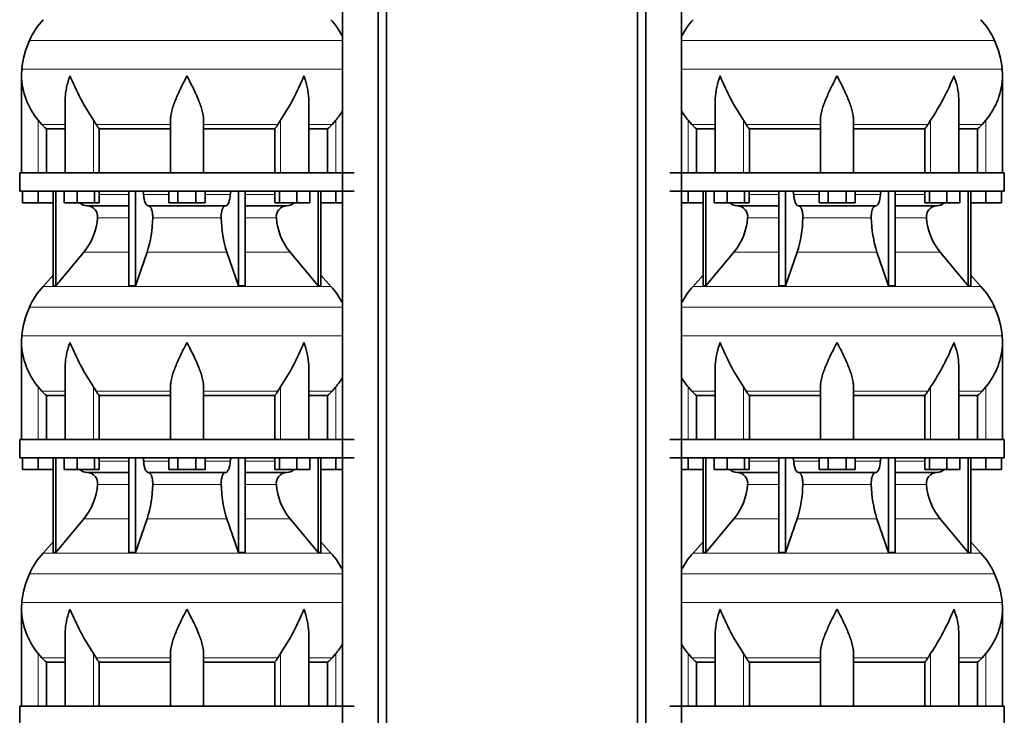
# Model space of a CAD drawing. Header units: millimetres. Extents: x 166 to 773, y -2574 to 1941.
# Tile 16 of 20: x 171 to 707, y 677 to 1055. Entities that reach past the tile are written whole.
import ezdxf

# ---------------------------------------------------------------- set-up
doc = ezdxf.new("R2010")
doc.units = ezdxf.units.MM
doc.layers.add('LOW_134-12', color=7, linetype='Continuous')
doc.layers.add('VSI134_DIFFUSORE', color=7, linetype='Continuous')

# ---------------------------------------------------------------- blocks, each defined once
blk = doc.blocks.new('SE')
at = {"layer": 'LOW_134-12', "color": 7, "linetype": 'Continuous', "lineweight": 35}
for p, q in [((346.64, 1427.18), (346.64, -329.32)), ((366.02, -329.32), (366.02, 1427.18)), ((370.57, -329.32), (370.57, 1427.18)), ((346.57, 1107.18), (346.57, 972.18)), ((346.57, 962.18), (346.57, 827.18)), ((346.57, 817.18), (346.57, 682.18))]:
    blk.add_line(p, q, dxfattribs=at)
at = {"layer": 'VSI134_DIFFUSORE', "color": 4, "linetype": 'Continuous', "lineweight": 9}
for p, q in [((346.57, 1044.17), (176.34, 1044.17)), ((172.18, 1028.54), (346.57, 1028.54)), ((181.01, 972.18), (181.01, 1000.78)), ((183.02, 998.48), (195.73, 998.48)), ((211.09, 972.18), (211.09, 1000.78)), ((212.52, 998.48), (253.01, 998.48)), ((271.01, 998.48), (311.5, 998.48)), ((312.92, 972.18), (312.92, 1000.78)), ((328.28, 998.48), (340.99, 998.48)), ((343.01, 972.18), (343.01, 1000.78)), ((214.21, 960.41), (230.31, 960.41)), ((238.43, 960.41), (252.19, 960.41)), ((271.82, 960.41), (285.58, 960.41)), ((293.7, 960.41), (309.8, 960.41)), ((230.31, 947.64), (213.38, 947.64)), ((280.62, 947.64), (243.39, 947.64)), ((310.63, 947.64), (293.7, 947.64)), ((205.86, 928.94), (230.31, 928.94)), ((240.28, 928.94), (283.73, 928.94)), ((293.7, 928.94), (318.15, 928.94)), ((183.71, 910.43), (340.3, 910.43)), ((346.57, 899.17), (176.34, 899.17)), ((172.18, 883.54), (346.57, 883.54)), ((181.01, 827.18), (181.01, 855.78)), ((183.02, 853.48), (195.73, 853.48)), ((211.09, 827.18), (211.09, 855.78)), ((212.52, 853.48), (253.01, 853.48)), ((271.01, 853.48), (311.5, 853.48)), ((312.92, 827.18), (312.92, 855.78)), ((328.28, 853.48), (340.99, 853.48)), ((343.01, 827.18), (343.01, 855.78)), ((214.21, 815.41), (230.31, 815.41)), ((238.43, 815.41), (252.19, 815.41)), ((271.82, 815.41), (285.58, 815.41)), ((293.7, 815.41), (309.8, 815.41)), ((230.31, 802.64), (213.38, 802.64)), ((280.62, 802.64), (243.39, 802.64)), ((310.63, 802.64), (293.7, 802.64)), ((205.86, 783.94), (230.31, 783.94)), ((240.28, 783.94), (283.73, 783.94)), ((293.7, 783.94), (318.15, 783.94)), ((183.71, 765.43), (340.3, 765.43)), ((346.57, 754.17), (176.34, 754.17)), ((172.18, 738.54), (346.57, 738.54)), ((181.01, 682.18), (181.01, 710.78)), ((183.02, 708.48), (195.73, 708.48)), ((211.09, 682.18), (211.09, 710.78)), ((212.52, 708.48), (253.01, 708.48)), ((271.01, 708.48), (311.5, 708.48)), ((312.92, 682.18), (312.92, 710.78)), ((328.28, 708.48), (340.99, 708.48)), ((343.01, 682.18), (343.01, 710.78))]:
    blk.add_line(p, q, dxfattribs=at)
at = {"layer": 'VSI134_DIFFUSORE', "color": 7, "linetype": 'Continuous', "lineweight": 35}
for p, q in [((172.01, 1024.92), (172.01, 972.18)), ((195.73, 1011.54), (195.73, 972.18)), ((328.28, 972.18), (328.28, 1011.54)), ((183.02, 998.48), (181.01, 1000.78)), ((212.52, 998.48), (211.09, 1000.78)), ((253.01, 972.18), (253.01, 1000.78)), ((271.01, 972.18), (271.01, 1000.78)), ((312.92, 1000.78), (311.5, 998.48)), ((343.01, 1000.78), (340.99, 998.48)), ((185.53, 996.04), (195.73, 996.04)), ((185.53, 972.18), (185.53, 996.04)), ((214.3, 996.04), (253.01, 996.04)), ((214.3, 972.18), (214.3, 996.04)), ((271.01, 996.04), (309.72, 996.04)), ((309.72, 996.04), (309.72, 972.18)), ((328.28, 996.04), (338.48, 996.04)), ((338.48, 996.04), (338.48, 972.18)), ((353.01, 972.18), (171.01, 972.18)), ((171.01, 972.18), (171.01, 962.18)), ((171.01, 962.18), (353.01, 962.18)), ((172.51, 955.78), (172.51, 962.18)), ((172.51, 955.78), (172.51, 962.18)), ((181.01, 955.78), (181.01, 962.18)), ((189.18, 962.18), (189.18, 910.73)), ((190.71, 962.18), (190.71, 910.73)), ((195.25, 955.78), (195.25, 962.18)), ((202.19, 955.78), (202.19, 962.18)), ((211.67, 955.78), (211.67, 962.18)), ((214.21, 955.78), (214.21, 962.18)), ((230.31, 962.18), (230.31, 910.73)), ((234, 962.18), (234, 910.73)), ((252.19, 955.78), (252.19, 962.18)), ((257.1, 955.78), (257.1, 962.18)), ((266.91, 955.78), (266.91, 962.18)), ((271.82, 955.78), (271.82, 962.18)), ((290.01, 962.18), (290.01, 910.73)), ((293.7, 962.18), (293.7, 910.73)), ((309.8, 955.78), (309.8, 962.18)), ((312.34, 955.78), (312.34, 962.18)), ((321.82, 955.78), (321.82, 962.18)), ((328.76, 955.78), (328.76, 962.18)), ((333.3, 962.18), (333.3, 910.73)), ((334.83, 962.18), (334.83, 910.73)), ((343.01, 955.78), (343.01, 962.18)), ((181.01, 955.78), (172.51, 955.78)), ((189.18, 955.78), (181.01, 955.78)), ((202.19, 955.78), (195.25, 955.78)), ((211.67, 955.78), (202.19, 955.78)), ((207.83, 954.18), (230.31, 954.18)), ((214.21, 955.78), (211.67, 955.78)), ((241.1, 954.18), (282.91, 954.18)), ((257.1, 955.78), (252.19, 955.78)), ((266.91, 955.78), (257.1, 955.78)), ((271.82, 955.78), (266.91, 955.78)), ((293.7, 954.18), (316.18, 954.18)), ((312.34, 955.78), (309.8, 955.78)), ((321.82, 955.78), (312.34, 955.78)), ((328.76, 955.78), (321.82, 955.78)), ((343.01, 955.78), (334.83, 955.78)), ((346.57, 955.78), (343.01, 955.78)), ((190.71, 910.73), (205.86, 928.94)), ((234, 910.73), (240.28, 928.94)), ((283.73, 928.94), (290.01, 910.73)), ((318.15, 928.94), (333.3, 910.73)), ((189.18, 916.5), (183.71, 910.43)), ((340.3, 910.43), (334.83, 916.5)), ((189.18, 910.73), (190.71, 910.73)), ((230.31, 910.73), (234, 910.73)), ((290.01, 910.73), (293.7, 910.73)), ((333.3, 910.73), (334.83, 910.73)), ((172.01, 879.92), (172.01, 827.18)), ((195.73, 866.54), (195.73, 827.18)), ((328.28, 827.18), (328.28, 866.54)), ((183.02, 853.48), (181.01, 855.78)), ((212.52, 853.48), (211.09, 855.78)), ((253.01, 827.18), (253.01, 855.78)), ((271.01, 827.18), (271.01, 855.78)), ((312.92, 855.78), (311.5, 853.48)), ((343.01, 855.78), (340.99, 853.48)), ((185.53, 851.04), (195.73, 851.04)), ((185.53, 827.18), (185.53, 851.04)), ((214.3, 851.04), (253.01, 851.04)), ((214.3, 827.18), (214.3, 851.04)), ((271.01, 851.04), (309.72, 851.04)), ((309.72, 851.04), (309.72, 827.18)), ((328.28, 851.04), (338.48, 851.04)), ((338.48, 851.04), (338.48, 827.18)), ((353.01, 827.18), (171.01, 827.18)), ((171.01, 827.18), (171.01, 817.18)), ((171.01, 817.18), (353.01, 817.18)), ((172.51, 810.78), (172.51, 817.18)), ((172.51, 810.78), (172.51, 817.18)), ((181.01, 810.78), (181.01, 817.18)), ((189.18, 817.18), (189.18, 765.73)), ((190.71, 817.18), (190.71, 765.73)), ((195.25, 810.78), (195.25, 817.18)), ((202.19, 810.78), (202.19, 817.18)), ((211.67, 810.78), (211.67, 817.18)), ((214.21, 810.78), (214.21, 817.18)), ((230.31, 817.18), (230.31, 765.73)), ((234, 817.18), (234, 765.73)), ((252.19, 810.78), (252.19, 817.18)), ((257.1, 810.78), (257.1, 817.18)), ((266.91, 810.78), (266.91, 817.18)), ((271.82, 810.78), (271.82, 817.18)), ((290.01, 817.18), (290.01, 765.73)), ((293.7, 817.18), (293.7, 765.73)), ((309.8, 810.78), (309.8, 817.18)), ((312.34, 810.78), (312.34, 817.18)), ((321.82, 810.78), (321.82, 817.18)), ((328.76, 810.78), (328.76, 817.18)), ((333.3, 817.18), (333.3, 765.73)), ((334.83, 817.18), (334.83, 765.73)), ((343.01, 810.78), (343.01, 817.18)), ((181.01, 810.78), (172.51, 810.78)), ((189.18, 810.78), (181.01, 810.78)), ((202.19, 810.78), (195.25, 810.78)), ((211.67, 810.78), (202.19, 810.78)), ((207.83, 809.18), (230.31, 809.18)), ((214.21, 810.78), (211.67, 810.78)), ((241.1, 809.18), (282.91, 809.18)), ((257.1, 810.78), (252.19, 810.78)), ((266.91, 810.78), (257.1, 810.78)), ((271.82, 810.78), (266.91, 810.78)), ((293.7, 809.18), (316.18, 809.18)), ((312.34, 810.78), (309.8, 810.78)), ((321.82, 810.78), (312.34, 810.78)), ((328.76, 810.78), (321.82, 810.78)), ((343.01, 810.78), (334.83, 810.78)), ((346.57, 810.78), (343.01, 810.78)), ((190.71, 765.73), (205.86, 783.94)), ((234, 765.73), (240.28, 783.94)), ((283.73, 783.94), (290.01, 765.73)), ((318.15, 783.94), (333.3, 765.73)), ((189.18, 771.5), (183.71, 765.43)), ((340.3, 765.43), (334.83, 771.5)), ((189.18, 765.73), (190.71, 765.73)), ((230.31, 765.73), (234, 765.73)), ((290.01, 765.73), (293.7, 765.73)), ((333.3, 765.73), (334.83, 765.73)), ((172.01, 734.92), (172.01, 682.18)), ((195.73, 721.54), (195.73, 682.18)), ((328.28, 682.18), (328.28, 721.54)), ((183.02, 708.48), (181.01, 710.78)), ((212.52, 708.48), (211.09, 710.78)), ((253.01, 682.18), (253.01, 710.78)), ((271.01, 682.18), (271.01, 710.78)), ((312.92, 710.78), (311.5, 708.48)), ((343.01, 710.78), (340.99, 708.48)), ((185.53, 706.04), (195.73, 706.04)), ((185.53, 682.18), (185.53, 706.04)), ((214.3, 706.04), (253.01, 706.04)), ((214.3, 682.18), (214.3, 706.04)), ((271.01, 706.04), (309.72, 706.04)), ((309.72, 706.04), (309.72, 682.18)), ((328.28, 706.04), (338.48, 706.04)), ((338.48, 706.04), (338.48, 682.18)), ((353.01, 682.18), (171.01, 682.18)), ((171.01, 682.18), (171.01, 672.18))]:
    blk.add_line(p, q, dxfattribs=at)
for centre, radius, start, end in [((216.41, 1025.98), 44, 138, 155.5912), ((307.61, 1025.98), 44, 27.6842, 42), ((220.96, 1023.92), 49, 155.5912, 174.5826), ((210.51, 1024.91), 38.5, 174.5826, 180.0352), ((210.7, 1025.59), 38.7, 181.0159, 219.8906), ((336.7, 1082.45), 149.83, 202.585, 213.0327), ((201.79, 1074.81), 133.53, 326.3278, 338.0546), ((313.31, 1025.59), 38.7, 320.1094, 329.446), ((245.66, 1020.72), 39.91, 213.8601, 218.2043), ((278.38, 1020.7), 39.88, 321.7938, 326.1418), ((208.06, 960.86), 6.68, 229.5852, 268.0094), ((207.55, 948.32), 5.87, 353.3223, 87.2173), ((316.44, 948.34), 5.85, 92.5772, 186.8833), ((315.95, 960.86), 6.68, 271.9979, 310.3729), ((180.07, 950.16), 33.4, 320.5472, 355.6594), ((178.44, 948.84), 64.97, 342.1602, 358.9354), ((347.08, 949.09), 66.48, 181.2569, 197.6475), ((344.04, 950.21), 33.51, 184.3996, 219.3938), ((216.41, 880.98), 44, 138, 155.5912), ((307.61, 880.98), 44, 27.6842, 42), ((220.96, 878.92), 49, 155.5912, 174.5826), ((210.51, 879.91), 38.5, 174.5826, 180.0352), ((210.7, 880.59), 38.7, 181.0159, 219.8906), ((336.7, 937.45), 149.83, 202.585, 213.0327), ((201.79, 929.81), 133.53, 326.3278, 338.0546), ((313.31, 880.59), 38.7, 320.1094, 329.446), ((245.66, 875.72), 39.91, 213.8601, 218.2043), ((278.38, 875.7), 39.88, 321.7938, 326.1418), ((208.06, 815.86), 6.68, 229.5852, 268.0094), ((207.55, 803.32), 5.87, 353.3223, 87.2173), ((316.44, 803.34), 5.85, 92.5772, 186.8833), ((315.95, 815.86), 6.68, 271.9979, 310.3729), ((180.07, 805.16), 33.4, 320.5472, 355.6594), ((178.44, 803.84), 64.97, 342.1602, 358.9354), ((347.08, 804.09), 66.48, 181.2569, 197.6475), ((344.04, 805.21), 33.51, 184.3996, 219.3938), ((216.41, 735.98), 44, 138, 155.5912), ((307.61, 735.98), 44, 27.6842, 42), ((220.96, 733.92), 49, 155.5912, 174.5826), ((210.51, 734.91), 38.5, 174.5826, 180.0352), ((210.7, 735.59), 38.7, 181.0159, 219.8906), ((336.7, 792.45), 149.83, 202.585, 213.0327), ((201.79, 784.81), 133.53, 326.3278, 338.0546), ((313.31, 735.59), 38.7, 320.1094, 329.446), ((245.66, 730.72), 39.91, 213.8601, 218.2043), ((278.38, 730.7), 39.88, 321.7938, 326.1418)]:
    blk.add_arc(centre, radius, start, end, dxfattribs=at)
for points, knots in [([(198.37, 1024.91), (198.27, 1024.65), (198.18, 1024.39), (198, 1023.86), (197.91, 1023.6), (197.66, 1022.82), (197.5, 1022.3), (197.04, 1020.74), (196.77, 1019.71), (196.32, 1017.63), (196.14, 1016.59), (195.87, 1014.54), (195.78, 1013.52), (195.74, 1012.18), (195.73, 1011.86), (195.73, 1011.53)], [0, 0, 0, 0, 0.03125, 0.03125, 0.0625, 0.0625, 0.125, 0.125, 0.25, 0.25, 0.375, 0.375, 0.5, 0.5, 0.5400162, 0.5400162, 0.5400162, 0.5400162]), ([(262.01, 1024.91), (261.87, 1024.65), (261.74, 1024.39), (261.47, 1023.86), (261.34, 1023.6), (260.94, 1022.82), (260.68, 1022.3), (259.89, 1020.74), (259.38, 1019.71), (258.36, 1017.63), (257.87, 1016.59), (256.92, 1014.54), (256.47, 1013.52), (255.62, 1011.49), (255.23, 1010.48), (254.69, 1008.98), (254.51, 1008.48), (254.19, 1007.48), (254.04, 1006.98), (253.63, 1005.5), (253.41, 1004.53), (253.1, 1002.63), (253.01, 1001.69), (253.01, 1000.78)], [0, 0, 0, 0, 0.03125, 0.03125, 0.0625, 0.0625, 0.125, 0.125, 0.25, 0.25, 0.375, 0.375, 0.5, 0.5, 0.625, 0.625, 0.6875, 0.6875, 0.75, 0.75, 0.875, 0.875, 1, 1, 1, 1]), ([(271.01, 1000.78), (271.01, 1002.61), (270.66, 1004.51), (269.56, 1008.46), (268.81, 1010.47), (266.27, 1016.55), (264.12, 1020.76), (262.01, 1024.91)], [0, 0, 0, 0, 0.25, 0.25, 0.5, 0.5, 1, 1, 1, 1]), ([(328.28, 1011.53), (328.28, 1011.87), (328.27, 1012.21), (328.19, 1014.6), (327.91, 1016.64), (327.23, 1019.72), (326.97, 1020.75), (326.52, 1022.3), (326.35, 1022.82), (326.1, 1023.6), (325.97, 1023.99), (325.83, 1024.39), (325.74, 1024.65), (325.69, 1024.78), (325.65, 1024.91)], [0.4588627, 0.4588627, 0.4588627, 0.4588627, 0.5, 0.5, 0.75, 0.75, 0.875, 0.875, 0.9375, 0.9375, 0.96875, 0.984375, 0.984375, 1, 1, 1, 1]), ([(237.67, 962.18), (237.72, 962.18), (237.76, 962.17), (237.86, 962.13), (237.9, 962.1), (238.03, 961.97), (238.11, 961.84), (238.25, 961.51), (238.31, 961.32), (238.39, 960.89), (238.42, 960.65), (238.43, 960.41)], [0, 0, 0, 0, 0.125, 0.125, 0.25, 0.25, 0.5, 0.5, 0.75, 0.75, 1, 1, 1, 1]), ([(241.1, 954.18), (240.93, 954.18), (240.77, 954.22), (240.53, 954.34), (240.45, 954.39), (240.29, 954.5), (240.22, 954.57), (239.99, 954.79), (239.84, 954.98), (239.56, 955.43), (239.43, 955.68), (239.19, 956.24), (239.08, 956.56), (238.88, 957.23), (238.79, 957.59), (238.64, 958.34), (238.58, 958.74), (238.48, 959.56), (238.45, 959.98), (238.43, 960.41)], [0, 0, 0, 0, 0.125, 0.125, 0.1875, 0.1875, 0.25, 0.25, 0.375, 0.375, 0.5, 0.5, 0.625, 0.625, 0.75, 0.75, 0.875, 0.875, 1, 1, 1, 1]), ([(285.58, 960.41), (285.5, 958.7), (285.19, 957.1), (284.21, 954.83), (283.56, 954.18), (282.91, 954.18)], [0, 0, 0, 0, 0.5, 0.5, 1, 1, 1, 1]), ([(285.58, 960.41), (285.59, 960.65), (285.62, 960.88), (285.68, 961.21), (285.71, 961.31), (285.76, 961.5), (285.79, 961.59), (285.86, 961.76), (285.9, 961.83), (285.98, 961.95), (286.02, 962.01), (286.11, 962.1), (286.15, 962.13), (286.25, 962.17), (286.29, 962.18), (286.34, 962.18)], [0, 0, 0, 0, 0.25, 0.25, 0.375, 0.375, 0.5, 0.5, 0.625, 0.625, 0.75, 0.75, 0.875, 0.875, 1, 1, 1, 1]), ([(241.1, 954.18), (241.18, 954.18), (241.26, 954.17), (241.42, 954.13), (241.49, 954.1), (241.73, 953.97), (241.88, 953.84), (242.17, 953.5), (242.31, 953.3), (242.5, 952.94), (242.57, 952.81), (242.69, 952.53), (242.74, 952.38), (242.9, 951.92), (243, 951.59), (243.12, 951.05), (243.16, 950.87), (243.22, 950.49), (243.25, 950.3), (243.33, 949.71), (243.37, 949.3), (243.41, 948.47), (243.41, 948.05), (243.39, 947.64)], [0, 0, 0, 0, 0.0625, 0.0625, 0.125, 0.125, 0.25, 0.25, 0.375, 0.375, 0.4375, 0.4375, 0.5, 0.5, 0.625, 0.625, 0.6875, 0.6875, 0.75, 0.75, 0.875, 0.875, 1, 1, 1, 1]), ([(280.62, 947.64), (280.6, 948.05), (280.61, 948.47), (280.63, 949.09), (280.65, 949.29), (280.68, 949.7), (280.71, 949.9), (280.78, 950.49), (280.85, 950.87), (280.97, 951.41), (281.02, 951.58), (281.11, 951.92), (281.21, 952.24), (281.32, 952.53), (281.44, 952.8), (281.51, 952.94), (281.7, 953.3), (281.84, 953.51), (282.13, 953.84), (282.29, 953.97), (282.6, 954.14), (282.75, 954.18), (282.91, 954.18)], [0, 0, 0, 0, 0.125, 0.125, 0.1875, 0.1875, 0.25, 0.25, 0.375, 0.375, 0.4375, 0.4375, 0.5, 0.5625, 0.5625, 0.625, 0.625, 0.75, 0.75, 0.875, 0.875, 1, 1, 1, 1]), ([(198.37, 879.91), (198.27, 879.65), (198.18, 879.39), (198, 878.86), (197.91, 878.6), (197.66, 877.82), (197.5, 877.3), (197.04, 875.74), (196.77, 874.71), (196.32, 872.63), (196.14, 871.59), (195.87, 869.54), (195.78, 868.52), (195.74, 867.18), (195.73, 866.86), (195.73, 866.53)], [0, 0, 0, 0, 0.03125, 0.03125, 0.0625, 0.0625, 0.125, 0.125, 0.25, 0.25, 0.375, 0.375, 0.5, 0.5, 0.5400162, 0.5400162, 0.5400162, 0.5400162]), ([(262.01, 879.91), (261.87, 879.65), (261.74, 879.39), (261.47, 878.86), (261.34, 878.6), (260.94, 877.82), (260.68, 877.3), (259.89, 875.74), (259.38, 874.71), (258.36, 872.63), (257.87, 871.59), (256.92, 869.54), (256.47, 868.52), (255.62, 866.49), (255.23, 865.48), (254.69, 863.98), (254.51, 863.48), (254.19, 862.48), (254.04, 861.98), (253.63, 860.5), (253.41, 859.53), (253.1, 857.63), (253.01, 856.69), (253.01, 855.78)], [0, 0, 0, 0, 0.03125, 0.03125, 0.0625, 0.0625, 0.125, 0.125, 0.25, 0.25, 0.375, 0.375, 0.5, 0.5, 0.625, 0.625, 0.6875, 0.6875, 0.75, 0.75, 0.875, 0.875, 1, 1, 1, 1]), ([(271.01, 855.78), (271.01, 857.61), (270.66, 859.51), (269.56, 863.46), (268.81, 865.47), (266.27, 871.55), (264.12, 875.76), (262.01, 879.91)], [0, 0, 0, 0, 0.25, 0.25, 0.5, 0.5, 1, 1, 1, 1]), ([(328.28, 866.53), (328.28, 866.87), (328.27, 867.21), (328.19, 869.6), (327.91, 871.64), (327.23, 874.72), (326.97, 875.75), (326.52, 877.3), (326.35, 877.82), (326.1, 878.6), (325.97, 878.99), (325.83, 879.39), (325.74, 879.65), (325.69, 879.78), (325.65, 879.91)], [0.4588627, 0.4588627, 0.4588627, 0.4588627, 0.5, 0.5, 0.75, 0.75, 0.875, 0.875, 0.9375, 0.9375, 0.96875, 0.984375, 0.984375, 1, 1, 1, 1]), ([(237.67, 817.18), (237.72, 817.18), (237.76, 817.17), (237.86, 817.13), (237.9, 817.1), (238.03, 816.97), (238.11, 816.84), (238.25, 816.51), (238.31, 816.32), (238.39, 815.89), (238.42, 815.65), (238.43, 815.41)], [0, 0, 0, 0, 0.125, 0.125, 0.25, 0.25, 0.5, 0.5, 0.75, 0.75, 1, 1, 1, 1]), ([(241.1, 809.18), (240.93, 809.18), (240.77, 809.22), (240.53, 809.34), (240.45, 809.39), (240.29, 809.5), (240.22, 809.57), (239.99, 809.79), (239.84, 809.98), (239.56, 810.43), (239.43, 810.68), (239.19, 811.24), (239.08, 811.56), (238.88, 812.23), (238.79, 812.59), (238.64, 813.34), (238.58, 813.74), (238.48, 814.56), (238.45, 814.98), (238.43, 815.41)], [0, 0, 0, 0, 0.125, 0.125, 0.1875, 0.1875, 0.25, 0.25, 0.375, 0.375, 0.5, 0.5, 0.625, 0.625, 0.75, 0.75, 0.875, 0.875, 1, 1, 1, 1]), ([(285.58, 815.41), (285.5, 813.7), (285.19, 812.1), (284.21, 809.83), (283.56, 809.18), (282.91, 809.18)], [0, 0, 0, 0, 0.5, 0.5, 1, 1, 1, 1]), ([(285.58, 815.41), (285.59, 815.65), (285.62, 815.88), (285.68, 816.21), (285.71, 816.31), (285.76, 816.5), (285.79, 816.59), (285.86, 816.76), (285.9, 816.83), (285.98, 816.95), (286.02, 817.01), (286.11, 817.1), (286.15, 817.13), (286.25, 817.17), (286.29, 817.18), (286.34, 817.18)], [0, 0, 0, 0, 0.25, 0.25, 0.375, 0.375, 0.5, 0.5, 0.625, 0.625, 0.75, 0.75, 0.875, 0.875, 1, 1, 1, 1]), ([(241.1, 809.18), (241.18, 809.18), (241.26, 809.17), (241.42, 809.13), (241.49, 809.1), (241.73, 808.97), (241.88, 808.84), (242.17, 808.5), (242.31, 808.3), (242.5, 807.94), (242.57, 807.81), (242.69, 807.53), (242.74, 807.38), (242.9, 806.92), (243, 806.59), (243.12, 806.05), (243.16, 805.87), (243.22, 805.49), (243.25, 805.3), (243.33, 804.71), (243.37, 804.3), (243.41, 803.47), (243.41, 803.05), (243.39, 802.64)], [0, 0, 0, 0, 0.0625, 0.0625, 0.125, 0.125, 0.25, 0.25, 0.375, 0.375, 0.4375, 0.4375, 0.5, 0.5, 0.625, 0.625, 0.6875, 0.6875, 0.75, 0.75, 0.875, 0.875, 1, 1, 1, 1]), ([(280.62, 802.64), (280.6, 803.05), (280.61, 803.47), (280.63, 804.09), (280.65, 804.29), (280.68, 804.7), (280.71, 804.9), (280.78, 805.49), (280.85, 805.87), (280.97, 806.41), (281.02, 806.58), (281.11, 806.92), (281.21, 807.24), (281.32, 807.53), (281.44, 807.8), (281.51, 807.94), (281.7, 808.3), (281.84, 808.51), (282.13, 808.84), (282.29, 808.97), (282.6, 809.14), (282.75, 809.18), (282.91, 809.18)], [0, 0, 0, 0, 0.125, 0.125, 0.1875, 0.1875, 0.25, 0.25, 0.375, 0.375, 0.4375, 0.4375, 0.5, 0.5625, 0.5625, 0.625, 0.625, 0.75, 0.75, 0.875, 0.875, 1, 1, 1, 1]), ([(198.37, 734.91), (198.27, 734.65), (198.18, 734.39), (198, 733.86), (197.91, 733.6), (197.66, 732.82), (197.5, 732.3), (197.04, 730.74), (196.77, 729.71), (196.32, 727.63), (196.14, 726.59), (195.87, 724.54), (195.78, 723.52), (195.74, 722.18), (195.73, 721.86), (195.73, 721.53)], [0, 0, 0, 0, 0.03125, 0.03125, 0.0625, 0.0625, 0.125, 0.125, 0.25, 0.25, 0.375, 0.375, 0.5, 0.5, 0.5400162, 0.5400162, 0.5400162, 0.5400162]), ([(262.01, 734.91), (261.87, 734.65), (261.74, 734.39), (261.47, 733.86), (261.34, 733.6), (260.94, 732.82), (260.68, 732.3), (259.89, 730.74), (259.38, 729.71), (258.36, 727.63), (257.87, 726.59), (256.92, 724.54), (256.47, 723.52), (255.62, 721.49), (255.23, 720.48), (254.69, 718.98), (254.51, 718.48), (254.19, 717.48), (254.04, 716.98), (253.63, 715.5), (253.41, 714.53), (253.1, 712.63), (253.01, 711.69), (253.01, 710.78)], [0, 0, 0, 0, 0.03125, 0.03125, 0.0625, 0.0625, 0.125, 0.125, 0.25, 0.25, 0.375, 0.375, 0.5, 0.5, 0.625, 0.625, 0.6875, 0.6875, 0.75, 0.75, 0.875, 0.875, 1, 1, 1, 1]), ([(271.01, 710.78), (271.01, 712.61), (270.66, 714.51), (269.56, 718.46), (268.81, 720.47), (266.27, 726.55), (264.12, 730.76), (262.01, 734.91)], [0, 0, 0, 0, 0.25, 0.25, 0.5, 0.5, 1, 1, 1, 1]), ([(328.28, 721.53), (328.28, 721.87), (328.27, 722.21), (328.19, 724.6), (327.91, 726.64), (327.23, 729.72), (326.97, 730.75), (326.52, 732.3), (326.35, 732.82), (326.1, 733.6), (325.97, 733.99), (325.83, 734.39), (325.74, 734.65), (325.69, 734.78), (325.65, 734.91)], [0.4588627, 0.4588627, 0.4588627, 0.4588627, 0.5, 0.5, 0.75, 0.75, 0.875, 0.875, 0.9375, 0.9375, 0.96875, 0.984375, 0.984375, 1, 1, 1, 1])]:
    blk.add_open_spline(points, degree=3, knots=knots, dxfattribs=at)
for points in [[(185.53, 996.04), (184.66, 996.82), (183.82, 997.64), (183.02, 998.48)], [(340.99, 998.48), (340.19, 997.64), (339.35, 996.82), (338.48, 996.04)], [(185.53, 851.04), (184.66, 851.82), (183.82, 852.64), (183.02, 853.48)], [(340.99, 853.48), (340.19, 852.64), (339.35, 851.82), (338.48, 851.04)], [(185.53, 706.04), (184.66, 706.82), (183.82, 707.64), (183.02, 708.48)], [(340.99, 708.48), (340.19, 707.64), (339.35, 706.82), (338.48, 706.04)]]:
    blk.add_open_spline(points, degree=3, dxfattribs=at)
blk = doc.blocks.new('SE3')
at = {"layer": 'LOW_134-12', "color": 7, "linetype": 'Continuous', "lineweight": 35}
for p, q in [((507.09, -329.32), (507.09, 1427.18)), ((511.64, -329.32), (511.64, 1427.18)), ((531.03, 1427.18), (531.03, -329.32)), ((531.1, 1107.18), (531.1, 972.18)), ((531.1, 962.18), (531.1, 827.18)), ((531.1, 817.18), (531.1, 682.18))]:
    blk.add_line(p, q, dxfattribs=at)
at = {"layer": 'VSI134_DIFFUSORE', "color": 4, "linetype": 'Continuous', "lineweight": 9}
for p, q in [((701.33, 1044.17), (531.1, 1044.17)), ((531.1, 1028.54), (705.49, 1028.54)), ((534.66, 972.18), (534.66, 1000.78)), ((549.38, 998.48), (536.67, 998.48)), ((564.75, 972.18), (564.75, 1000.78)), ((606.66, 998.48), (566.17, 998.48)), ((624.66, 998.48), (665.15, 998.48)), ((666.57, 972.18), (666.57, 1000.78)), ((681.94, 998.48), (694.65, 998.48)), ((696.66, 972.18), (696.66, 1000.78)), ((567.87, 960.41), (583.96, 960.41)), ((592.09, 960.41), (605.85, 960.41)), ((625.48, 960.41), (639.23, 960.41)), ((647.36, 960.41), (663.46, 960.41)), ((583.96, 947.64), (567.03, 947.64)), ((634.27, 947.64), (597.05, 947.64)), ((664.29, 947.64), (647.36, 947.64)), ((559.52, 928.94), (583.96, 928.94)), ((593.94, 928.94), (637.38, 928.94)), ((647.36, 928.94), (671.8, 928.94)), ((537.36, 910.43), (693.96, 910.43)), ((701.33, 899.17), (531.1, 899.17)), ((531.1, 883.54), (705.49, 883.54)), ((534.66, 827.18), (534.66, 855.78)), ((549.38, 853.48), (536.67, 853.48)), ((564.75, 827.18), (564.75, 855.78)), ((606.66, 853.48), (566.17, 853.48)), ((624.66, 853.48), (665.15, 853.48)), ((666.57, 827.18), (666.57, 855.78)), ((681.94, 853.48), (694.65, 853.48)), ((696.66, 827.18), (696.66, 855.78)), ((567.87, 815.41), (583.96, 815.41)), ((592.09, 815.41), (605.85, 815.41)), ((625.48, 815.41), (639.23, 815.41)), ((647.36, 815.41), (663.46, 815.41)), ((583.96, 802.64), (567.03, 802.64)), ((634.27, 802.64), (597.05, 802.64)), ((664.29, 802.64), (647.36, 802.64)), ((559.52, 783.94), (583.96, 783.94)), ((593.94, 783.94), (637.38, 783.94)), ((647.36, 783.94), (671.8, 783.94)), ((537.36, 765.43), (693.96, 765.43)), ((701.33, 754.17), (531.1, 754.17)), ((531.1, 738.54), (705.49, 738.54)), ((534.66, 682.18), (534.66, 710.78)), ((549.38, 708.48), (536.67, 708.48)), ((564.75, 682.18), (564.75, 710.78)), ((606.66, 708.48), (566.17, 708.48)), ((624.66, 708.48), (665.15, 708.48)), ((666.57, 682.18), (666.57, 710.78)), ((681.94, 708.48), (694.65, 708.48)), ((696.66, 682.18), (696.66, 710.78))]:
    blk.add_line(p, q, dxfattribs=at)
at = {"layer": 'VSI134_DIFFUSORE', "color": 7, "linetype": 'Continuous', "lineweight": 35}
for p, q in [((705.66, 972.18), (705.66, 1024.92)), ((549.38, 1011.54), (549.38, 972.18)), ((681.94, 972.18), (681.94, 1011.54)), ((536.67, 998.48), (534.66, 1000.78)), ((566.17, 998.48), (564.75, 1000.78)), ((606.66, 972.18), (606.66, 1000.78)), ((624.66, 972.18), (624.66, 1000.78)), ((666.57, 1000.78), (665.15, 998.48)), ((696.66, 1000.78), (694.65, 998.48)), ((539.19, 996.04), (549.38, 996.04)), ((539.19, 972.18), (539.19, 996.04)), ((567.95, 996.04), (606.66, 996.04)), ((567.95, 972.18), (567.95, 996.04)), ((624.66, 996.04), (663.37, 996.04)), ((663.37, 996.04), (663.37, 972.18)), ((681.94, 996.04), (692.13, 996.04)), ((692.13, 996.04), (692.13, 972.18)), ((706.66, 972.18), (524.66, 972.18)), ((706.66, 962.18), (706.66, 972.18)), ((524.66, 962.18), (706.66, 962.18)), ((534.66, 955.78), (534.66, 962.18)), ((542.83, 962.18), (542.83, 910.73)), ((544.36, 962.18), (544.36, 910.73)), ((548.9, 955.78), (548.9, 962.18)), ((555.84, 955.78), (555.84, 962.18)), ((565.32, 955.78), (565.32, 962.18)), ((567.87, 955.78), (567.87, 962.18)), ((583.96, 962.18), (583.96, 910.73)), ((587.66, 962.18), (587.66, 910.73)), ((605.85, 955.78), (605.85, 962.18)), ((610.75, 955.78), (610.75, 962.18)), ((620.57, 955.78), (620.57, 962.18)), ((625.48, 955.78), (625.48, 962.18)), ((643.66, 962.18), (643.66, 910.73)), ((647.36, 962.18), (647.36, 910.73)), ((663.46, 955.78), (663.46, 962.18)), ((666, 955.78), (666, 962.18)), ((675.48, 955.78), (675.48, 962.18)), ((682.42, 955.78), (682.42, 962.18)), ((686.96, 962.18), (686.96, 910.73)), ((688.49, 962.18), (688.49, 910.73)), ((696.66, 955.78), (696.66, 962.18)), ((705.16, 955.78), (705.16, 962.18)), ((534.66, 955.78), (531.1, 955.78)), ((542.83, 955.78), (534.66, 955.78)), ((555.84, 955.78), (548.9, 955.78)), ((565.32, 955.78), (555.84, 955.78)), ((561.49, 954.18), (583.96, 954.18)), ((567.87, 955.78), (565.32, 955.78)), ((594.75, 954.18), (636.57, 954.18)), ((610.75, 955.78), (605.85, 955.78)), ((620.57, 955.78), (610.75, 955.78)), ((625.48, 955.78), (620.57, 955.78)), ((647.36, 954.18), (669.83, 954.18)), ((666, 955.78), (663.46, 955.78)), ((675.48, 955.78), (666, 955.78)), ((682.42, 955.78), (675.48, 955.78)), ((696.66, 955.78), (688.49, 955.78)), ((705.16, 955.78), (696.66, 955.78)), ((544.36, 910.73), (559.52, 928.94)), ((587.66, 910.73), (593.94, 928.94)), ((637.38, 928.94), (643.66, 910.73)), ((671.8, 928.94), (686.96, 910.73)), ((542.83, 916.5), (537.36, 910.43)), ((693.96, 910.43), (688.49, 916.5)), ((542.83, 910.73), (544.36, 910.73)), ((583.96, 910.73), (587.66, 910.73)), ((643.66, 910.73), (647.36, 910.73)), ((686.96, 910.73), (688.49, 910.73)), ((705.66, 827.18), (705.66, 879.92)), ((549.38, 866.54), (549.38, 827.18)), ((681.94, 827.18), (681.94, 866.54)), ((536.67, 853.48), (534.66, 855.78)), ((566.17, 853.48), (564.75, 855.78)), ((606.66, 827.18), (606.66, 855.78)), ((624.66, 827.18), (624.66, 855.78)), ((666.57, 855.78), (665.15, 853.48)), ((696.66, 855.78), (694.65, 853.48)), ((539.19, 851.04), (549.38, 851.04)), ((539.19, 827.18), (539.19, 851.04)), ((567.95, 851.04), (606.66, 851.04)), ((567.95, 827.18), (567.95, 851.04)), ((624.66, 851.04), (663.37, 851.04)), ((663.37, 851.04), (663.37, 827.18)), ((681.94, 851.04), (692.13, 851.04)), ((692.13, 851.04), (692.13, 827.18)), ((706.66, 827.18), (524.66, 827.18)), ((706.66, 817.18), (706.66, 827.18)), ((524.66, 817.18), (706.66, 817.18)), ((534.66, 810.78), (534.66, 817.18)), ((542.83, 817.18), (542.83, 765.73)), ((544.36, 817.18), (544.36, 765.73)), ((548.9, 810.78), (548.9, 817.18)), ((555.84, 810.78), (555.84, 817.18)), ((565.32, 810.78), (565.32, 817.18)), ((567.87, 810.78), (567.87, 817.18)), ((583.96, 817.18), (583.96, 765.73)), ((587.66, 817.18), (587.66, 765.73)), ((605.85, 810.78), (605.85, 817.18)), ((610.75, 810.78), (610.75, 817.18)), ((620.57, 810.78), (620.57, 817.18)), ((625.48, 810.78), (625.48, 817.18)), ((643.66, 817.18), (643.66, 765.73)), ((647.36, 817.18), (647.36, 765.73)), ((663.46, 810.78), (663.46, 817.18)), ((666, 810.78), (666, 817.18)), ((675.48, 810.78), (675.48, 817.18)), ((682.42, 810.78), (682.42, 817.18)), ((686.96, 817.18), (686.96, 765.73)), ((688.49, 817.18), (688.49, 765.73)), ((696.66, 810.78), (696.66, 817.18)), ((705.16, 810.78), (705.16, 817.18)), ((534.66, 810.78), (531.1, 810.78)), ((542.83, 810.78), (534.66, 810.78)), ((555.84, 810.78), (548.9, 810.78)), ((565.32, 810.78), (555.84, 810.78)), ((561.49, 809.18), (583.96, 809.18)), ((567.87, 810.78), (565.32, 810.78)), ((594.75, 809.18), (636.57, 809.18)), ((610.75, 810.78), (605.85, 810.78)), ((620.57, 810.78), (610.75, 810.78)), ((625.48, 810.78), (620.57, 810.78)), ((647.36, 809.18), (669.83, 809.18)), ((666, 810.78), (663.46, 810.78)), ((675.48, 810.78), (666, 810.78)), ((682.42, 810.78), (675.48, 810.78)), ((696.66, 810.78), (688.49, 810.78)), ((705.16, 810.78), (696.66, 810.78)), ((544.36, 765.73), (559.52, 783.94)), ((587.66, 765.73), (593.94, 783.94)), ((637.38, 783.94), (643.66, 765.73)), ((671.8, 783.94), (686.96, 765.73)), ((542.83, 771.5), (537.36, 765.43)), ((693.96, 765.43), (688.49, 771.5)), ((542.83, 765.73), (544.36, 765.73)), ((583.96, 765.73), (587.66, 765.73)), ((643.66, 765.73), (647.36, 765.73)), ((686.96, 765.73), (688.49, 765.73)), ((705.66, 682.18), (705.66, 734.92)), ((549.38, 721.54), (549.38, 682.18)), ((681.94, 682.18), (681.94, 721.54)), ((536.67, 708.48), (534.66, 710.78)), ((566.17, 708.48), (564.75, 710.78)), ((606.66, 682.18), (606.66, 710.78)), ((624.66, 682.18), (624.66, 710.78)), ((666.57, 710.78), (665.15, 708.48)), ((696.66, 710.78), (694.65, 708.48)), ((539.19, 706.04), (549.38, 706.04)), ((539.19, 682.18), (539.19, 706.04)), ((567.95, 706.04), (606.66, 706.04)), ((567.95, 682.18), (567.95, 706.04)), ((624.66, 706.04), (663.37, 706.04)), ((663.37, 706.04), (663.37, 682.18)), ((681.94, 706.04), (692.13, 706.04)), ((692.13, 706.04), (692.13, 682.18)), ((706.66, 682.18), (524.66, 682.18)), ((706.66, 672.18), (706.66, 682.18))]:
    blk.add_line(p, q, dxfattribs=at)
for centre, radius, start, end in [((570.06, 1025.98), 44, 138, 152.3158), ((661.26, 1025.98), 44, 24.4088, 42), ((656.71, 1023.92), 49, 5.4174, 24.4088), ((667.16, 1024.91), 38.5, 359.9861, 5.4174), ((677.84, 1075.85), 135.74, 202.0412, 213.5763), ((553.48, 1075.85), 135.74, 326.4237, 337.9588), ((666.97, 1025.59), 38.7, 320.1094, 358.9842), ((564.35, 1025.59), 38.7, 210.5496, 219.8906), ((599.28, 1020.7), 39.88, 213.8582, 218.2062), ((632.04, 1020.7), 39.88, 321.7938, 326.1418), ((561.72, 960.86), 6.68, 229.5852, 268.0094), ((561.2, 948.32), 5.87, 353.3223, 87.2173), ((670.1, 948.34), 5.85, 92.5772, 186.8833), ((669.6, 960.86), 6.68, 271.9979, 310.3729), ((533.73, 950.16), 33.4, 320.5472, 355.6594), ((532.09, 948.84), 64.97, 342.1602, 358.9354), ((700.74, 949.09), 66.48, 181.2569, 197.6475), ((697.7, 950.21), 33.51, 184.3996, 219.3938), ((570.06, 880.98), 44, 138, 152.3158), ((661.26, 880.98), 44, 24.4088, 42), ((656.71, 878.92), 49, 5.4174, 24.4088), ((677.84, 930.85), 135.74, 202.0412, 213.5763), ((553.48, 930.85), 135.74, 326.4237, 337.9588), ((666.97, 880.59), 38.7, 320.1094, 358.9842), ((667.16, 879.91), 38.5, 359.9861, 5.4174), ((564.35, 880.59), 38.7, 210.5496, 219.8906), ((599.28, 875.7), 39.88, 213.8582, 218.2062), ((632.04, 875.7), 39.88, 321.7938, 326.1418), ((561.72, 815.86), 6.68, 229.5852, 268.0094), ((561.2, 803.32), 5.87, 353.3223, 87.2173), ((670.1, 803.34), 5.85, 92.5772, 186.8833), ((669.6, 815.86), 6.68, 271.9979, 310.3729), ((533.73, 805.16), 33.4, 320.5472, 355.6594), ((532.09, 803.84), 64.97, 342.1602, 358.9354), ((700.74, 804.09), 66.48, 181.2569, 197.6475), ((697.7, 805.21), 33.51, 184.3996, 219.3938), ((570.06, 735.98), 44, 138, 152.3158), ((661.26, 735.98), 44, 24.4088, 42), ((656.71, 733.92), 49, 5.4174, 24.4088), ((677.84, 785.85), 135.74, 202.0412, 213.5763), ((553.48, 785.85), 135.74, 326.4237, 337.9588), ((666.97, 735.59), 38.7, 320.1094, 358.9842), ((667.16, 734.91), 38.5, 359.9861, 5.4174), ((564.35, 735.59), 38.7, 210.5496, 219.8906), ((599.28, 730.7), 39.88, 213.8582, 218.2062), ((632.04, 730.7), 39.88, 321.7938, 326.1418)]:
    blk.add_arc(centre, radius, start, end, dxfattribs=at)
for points, knots in [([(549.38, 1011.53), (549.38, 1011.85), (549.39, 1012.18), (549.54, 1016.55), (550.53, 1020.76), (552.02, 1024.91)], [0.4601729, 0.4601729, 0.4601729, 0.4601729, 0.5, 0.5, 1, 1, 1, 1]), ([(606.66, 1000.78), (606.66, 1002.61), (607.02, 1004.55), (608.12, 1008.49), (608.86, 1010.5), (610.58, 1014.6), (611.54, 1016.64), (613.04, 1019.72), (613.55, 1020.75), (614.6, 1022.82), (615.13, 1023.88), (615.66, 1024.91)], [0, 0, 0, 0, 0.25, 0.25, 0.5, 0.5, 0.75, 0.75, 0.875, 0.875, 1, 1, 1, 1]), ([(624.66, 1000.78), (624.66, 1001.69), (624.57, 1002.63), (624.26, 1004.53), (624.04, 1005.5), (623.62, 1006.98), (623.47, 1007.48), (623.15, 1008.48), (622.98, 1008.98), (622.44, 1010.48), (622.04, 1011.49), (621.2, 1013.52), (620.74, 1014.54), (619.8, 1016.59), (619.3, 1017.63), (618.29, 1019.71), (617.77, 1020.74), (616.99, 1022.3), (616.72, 1022.82), (616.32, 1023.6), (616.19, 1023.86), (615.93, 1024.39), (615.79, 1024.65), (615.66, 1024.91)], [0, 0, 0, 0, 0.125, 0.125, 0.25, 0.25, 0.3125, 0.3125, 0.375, 0.375, 0.5, 0.5, 0.625, 0.625, 0.75, 0.75, 0.875, 0.875, 0.9375, 0.9375, 0.96875, 0.96875, 1, 1, 1, 1]), ([(681.94, 1011.53), (681.94, 1011.85), (681.93, 1012.18), (681.78, 1016.55), (680.79, 1020.76), (679.3, 1024.91)], [0.4601729, 0.4601729, 0.4601729, 0.4601729, 0.5, 0.5, 1, 1, 1, 1]), ([(591.33, 962.18), (591.37, 962.18), (591.42, 962.17), (591.51, 962.13), (591.56, 962.1), (591.69, 961.97), (591.77, 961.84), (591.91, 961.51), (591.96, 961.32), (592.05, 960.89), (592.08, 960.65), (592.09, 960.41)], [0, 0, 0, 0, 0.125, 0.125, 0.25, 0.25, 0.5, 0.5, 0.75, 0.75, 1, 1, 1, 1]), ([(594.75, 954.18), (594.59, 954.18), (594.43, 954.22), (594.19, 954.34), (594.11, 954.39), (593.95, 954.5), (593.87, 954.57), (593.64, 954.79), (593.5, 954.98), (593.22, 955.43), (593.09, 955.68), (592.85, 956.24), (592.73, 956.56), (592.53, 957.23), (592.45, 957.59), (592.3, 958.34), (592.23, 958.74), (592.14, 959.56), (592.11, 959.98), (592.09, 960.41)], [0, 0, 0, 0, 0.125, 0.125, 0.1875, 0.1875, 0.25, 0.25, 0.375, 0.375, 0.5, 0.5, 0.625, 0.625, 0.75, 0.75, 0.875, 0.875, 1, 1, 1, 1]), ([(639.23, 960.41), (639.16, 958.7), (638.84, 957.1), (637.87, 954.83), (637.22, 954.18), (636.57, 954.18)], [0, 0, 0, 0, 0.5, 0.5, 1, 1, 1, 1]), ([(639.23, 960.41), (639.24, 960.65), (639.27, 960.88), (639.33, 961.21), (639.36, 961.31), (639.42, 961.5), (639.45, 961.59), (639.52, 961.76), (639.56, 961.83), (639.63, 961.95), (639.68, 962.01), (639.76, 962.1), (639.81, 962.13), (639.9, 962.17), (639.95, 962.18), (639.99, 962.18)], [0, 0, 0, 0, 0.25, 0.25, 0.375, 0.375, 0.5, 0.5, 0.625, 0.625, 0.75, 0.75, 0.875, 0.875, 1, 1, 1, 1]), ([(594.75, 954.18), (594.83, 954.18), (594.91, 954.17), (595.07, 954.13), (595.15, 954.1), (595.38, 953.97), (595.53, 953.84), (595.83, 953.5), (595.96, 953.3), (596.16, 952.94), (596.22, 952.81), (596.34, 952.53), (596.4, 952.38), (596.56, 951.92), (596.65, 951.59), (596.78, 951.05), (596.81, 950.87), (596.88, 950.49), (596.91, 950.3), (596.99, 949.71), (597.02, 949.3), (597.06, 948.47), (597.06, 948.05), (597.05, 947.64)], [0, 0, 0, 0, 0.0625, 0.0625, 0.125, 0.125, 0.25, 0.25, 0.375, 0.375, 0.4375, 0.4375, 0.5, 0.5, 0.625, 0.625, 0.6875, 0.6875, 0.75, 0.75, 0.875, 0.875, 1, 1, 1, 1]), ([(634.27, 947.64), (634.26, 948.05), (634.26, 948.47), (634.29, 949.09), (634.3, 949.29), (634.34, 949.7), (634.36, 949.9), (634.44, 950.49), (634.5, 950.87), (634.63, 951.41), (634.67, 951.58), (634.77, 951.92), (634.87, 952.24), (634.98, 952.53), (635.1, 952.8), (635.16, 952.94), (635.36, 953.3), (635.5, 953.51), (635.79, 953.84), (635.94, 953.97), (636.25, 954.14), (636.41, 954.18), (636.57, 954.18)], [0, 0, 0, 0, 0.125, 0.125, 0.1875, 0.1875, 0.25, 0.25, 0.375, 0.375, 0.4375, 0.4375, 0.5, 0.5625, 0.5625, 0.625, 0.625, 0.75, 0.75, 0.875, 0.875, 1, 1, 1, 1]), ([(549.38, 866.53), (549.38, 866.85), (549.39, 867.18), (549.54, 871.55), (550.53, 875.76), (552.02, 879.91)], [0.4601729, 0.4601729, 0.4601729, 0.4601729, 0.5, 0.5, 1, 1, 1, 1]), ([(606.66, 855.78), (606.66, 857.61), (607.02, 859.55), (608.12, 863.49), (608.86, 865.5), (610.58, 869.6), (611.54, 871.64), (613.04, 874.72), (613.55, 875.75), (614.6, 877.82), (615.13, 878.88), (615.66, 879.91)], [0, 0, 0, 0, 0.25, 0.25, 0.5, 0.5, 0.75, 0.75, 0.875, 0.875, 1, 1, 1, 1]), ([(624.66, 855.78), (624.66, 856.69), (624.57, 857.63), (624.26, 859.53), (624.04, 860.5), (623.62, 861.98), (623.47, 862.48), (623.15, 863.48), (622.98, 863.98), (622.44, 865.48), (622.04, 866.49), (621.2, 868.52), (620.74, 869.54), (619.8, 871.59), (619.3, 872.63), (618.29, 874.71), (617.77, 875.74), (616.99, 877.3), (616.72, 877.82), (616.32, 878.6), (616.19, 878.86), (615.93, 879.39), (615.79, 879.65), (615.66, 879.91)], [0, 0, 0, 0, 0.125, 0.125, 0.25, 0.25, 0.3125, 0.3125, 0.375, 0.375, 0.5, 0.5, 0.625, 0.625, 0.75, 0.75, 0.875, 0.875, 0.9375, 0.9375, 0.96875, 0.96875, 1, 1, 1, 1]), ([(681.94, 866.53), (681.94, 866.85), (681.93, 867.18), (681.78, 871.55), (680.79, 875.76), (679.3, 879.91)], [0.4601729, 0.4601729, 0.4601729, 0.4601729, 0.5, 0.5, 1, 1, 1, 1]), ([(591.33, 817.18), (591.37, 817.18), (591.42, 817.17), (591.51, 817.13), (591.56, 817.1), (591.69, 816.97), (591.77, 816.84), (591.91, 816.51), (591.96, 816.32), (592.05, 815.89), (592.08, 815.65), (592.09, 815.41)], [0, 0, 0, 0, 0.125, 0.125, 0.25, 0.25, 0.5, 0.5, 0.75, 0.75, 1, 1, 1, 1]), ([(594.75, 809.18), (594.59, 809.18), (594.43, 809.22), (594.19, 809.34), (594.11, 809.39), (593.95, 809.5), (593.87, 809.57), (593.64, 809.79), (593.5, 809.98), (593.22, 810.43), (593.09, 810.68), (592.85, 811.24), (592.73, 811.56), (592.53, 812.23), (592.45, 812.59), (592.3, 813.34), (592.23, 813.74), (592.14, 814.56), (592.11, 814.98), (592.09, 815.41)], [0, 0, 0, 0, 0.125, 0.125, 0.1875, 0.1875, 0.25, 0.25, 0.375, 0.375, 0.5, 0.5, 0.625, 0.625, 0.75, 0.75, 0.875, 0.875, 1, 1, 1, 1]), ([(639.23, 815.41), (639.16, 813.7), (638.84, 812.1), (637.87, 809.83), (637.22, 809.18), (636.57, 809.18)], [0, 0, 0, 0, 0.5, 0.5, 1, 1, 1, 1]), ([(639.23, 815.41), (639.24, 815.65), (639.27, 815.88), (639.33, 816.21), (639.36, 816.31), (639.42, 816.5), (639.45, 816.59), (639.52, 816.76), (639.56, 816.83), (639.63, 816.95), (639.68, 817.01), (639.76, 817.1), (639.81, 817.13), (639.9, 817.17), (639.95, 817.18), (639.99, 817.18)], [0, 0, 0, 0, 0.25, 0.25, 0.375, 0.375, 0.5, 0.5, 0.625, 0.625, 0.75, 0.75, 0.875, 0.875, 1, 1, 1, 1]), ([(594.75, 809.18), (594.83, 809.18), (594.91, 809.17), (595.07, 809.13), (595.15, 809.1), (595.38, 808.97), (595.53, 808.84), (595.83, 808.5), (595.96, 808.3), (596.16, 807.94), (596.22, 807.81), (596.34, 807.53), (596.4, 807.38), (596.56, 806.92), (596.65, 806.59), (596.78, 806.05), (596.81, 805.87), (596.88, 805.49), (596.91, 805.3), (596.99, 804.71), (597.02, 804.3), (597.06, 803.47), (597.06, 803.05), (597.05, 802.64)], [0, 0, 0, 0, 0.0625, 0.0625, 0.125, 0.125, 0.25, 0.25, 0.375, 0.375, 0.4375, 0.4375, 0.5, 0.5, 0.625, 0.625, 0.6875, 0.6875, 0.75, 0.75, 0.875, 0.875, 1, 1, 1, 1]), ([(634.27, 802.64), (634.26, 803.05), (634.26, 803.47), (634.29, 804.09), (634.3, 804.29), (634.34, 804.7), (634.36, 804.9), (634.44, 805.49), (634.5, 805.87), (634.63, 806.41), (634.67, 806.58), (634.77, 806.92), (634.87, 807.24), (634.98, 807.53), (635.1, 807.8), (635.16, 807.94), (635.36, 808.3), (635.5, 808.51), (635.79, 808.84), (635.94, 808.97), (636.25, 809.14), (636.41, 809.18), (636.57, 809.18)], [0, 0, 0, 0, 0.125, 0.125, 0.1875, 0.1875, 0.25, 0.25, 0.375, 0.375, 0.4375, 0.4375, 0.5, 0.5625, 0.5625, 0.625, 0.625, 0.75, 0.75, 0.875, 0.875, 1, 1, 1, 1]), ([(549.38, 721.53), (549.38, 721.85), (549.39, 722.18), (549.54, 726.55), (550.53, 730.76), (552.02, 734.91)], [0.4601729, 0.4601729, 0.4601729, 0.4601729, 0.5, 0.5, 1, 1, 1, 1]), ([(606.66, 710.78), (606.66, 712.61), (607.02, 714.55), (608.12, 718.49), (608.86, 720.5), (610.58, 724.6), (611.54, 726.64), (613.04, 729.72), (613.55, 730.75), (614.6, 732.82), (615.13, 733.88), (615.66, 734.91)], [0, 0, 0, 0, 0.25, 0.25, 0.5, 0.5, 0.75, 0.75, 0.875, 0.875, 1, 1, 1, 1]), ([(624.66, 710.78), (624.66, 711.69), (624.57, 712.63), (624.26, 714.53), (624.04, 715.5), (623.62, 716.98), (623.47, 717.48), (623.15, 718.48), (622.98, 718.98), (622.44, 720.48), (622.04, 721.49), (621.2, 723.52), (620.74, 724.54), (619.8, 726.59), (619.3, 727.63), (618.29, 729.71), (617.77, 730.74), (616.99, 732.3), (616.72, 732.82), (616.32, 733.6), (616.19, 733.86), (615.93, 734.39), (615.79, 734.65), (615.66, 734.91)], [0, 0, 0, 0, 0.125, 0.125, 0.25, 0.25, 0.3125, 0.3125, 0.375, 0.375, 0.5, 0.5, 0.625, 0.625, 0.75, 0.75, 0.875, 0.875, 0.9375, 0.9375, 0.96875, 0.96875, 1, 1, 1, 1]), ([(681.94, 721.53), (681.94, 721.85), (681.93, 722.18), (681.78, 726.55), (680.79, 730.76), (679.3, 734.91)], [0.4601729, 0.4601729, 0.4601729, 0.4601729, 0.5, 0.5, 1, 1, 1, 1])]:
    blk.add_open_spline(points, degree=3, knots=knots, dxfattribs=at)
for points in [[(539.19, 996.04), (538.32, 996.82), (537.48, 997.64), (536.67, 998.48)], [(694.65, 998.48), (693.84, 997.64), (693, 996.82), (692.13, 996.04)], [(539.19, 851.04), (538.32, 851.82), (537.48, 852.64), (536.67, 853.48)], [(694.65, 853.48), (693.84, 852.64), (693, 851.82), (692.13, 851.04)], [(539.19, 706.04), (538.32, 706.82), (537.48, 707.64), (536.67, 708.48)], [(694.65, 708.48), (693.84, 707.64), (693, 706.82), (692.13, 706.04)]]:
    blk.add_open_spline(points, degree=3, dxfattribs=at)

msp = doc.modelspace()

# ---------------------------------------------------------------- block references
for name in ['SE', 'SE3']:
    msp.add_blockref(name, (0, 0))

doc.saveas('drawing.dxf')
